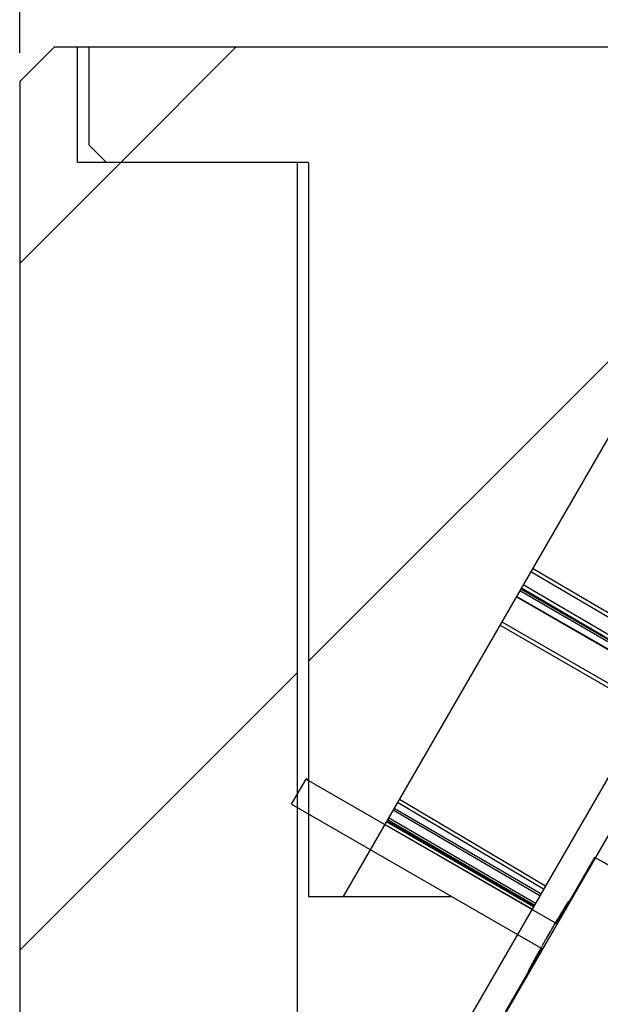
# Model space of a CAD drawing. Header units: millimetres. Extents: x 76 to 258, y -5 to 247.
# Tile 4 of 14: x 79 to 89, y 209 to 226. Entities that reach past the tile are written whole.
import ezdxf
from ezdxf.enums import TextEntityAlignment as Align

# ---------------------------------------------------------------- set-up
doc = ezdxf.new("R2010")
doc.units = ezdxf.units.MM
doc.header["$LTSCALE"] = 23.1
doc.layers.get('0').update_dxf_attribs({"linetype": 'CONTINUOUS'})
doc.layers.add('00_COMPONENTS', color=7, linetype='CONTINUOUS')
doc.layers.add('51__DRAFT_DIMS', color=7, linetype='CONTINUOUS')
doc.styles.get("Standard").update_dxf_attribs({"font": 'simfang.ttf'})
doc.dimstyles.new('DIMSTYLE_1', dxfattribs={"dimtxt": 3, "dimasz": 3, "dimexe": 2.5, "dimexo": 0.5, "dimgap": 0.75, "dimtad": 1, "dimdsep": 46, "dimtxsty": 'STANDARD', "dimblk": '_FILLED', "dimblk1": '_FILLED', "dimblk2": '_FILLED', "dimcen": 0.09, "dimclrt": 3, "dimazin": 2, "dimtp": 0.3, "dimtm": 0.3, "dimtfac": 1, "dimtofl": 0, "dimtmove": 0, "dimatfit": 3, "dimldrblk": '_FILLED', "dimfxl": 1, "dimtolj": 1, "dimarcsym": 0})
pattern_1 = [(45, (0, 0), (-5.939696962, 5.939696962), [])]

# ---------------------------------------------------------------- blocks, each defined once
blk = doc.blocks.new('_FILLED')
at = {"color": 0, "linetype": 'ByBlock'}
blk.add_solid([(0, 0), (-1, 0.1666666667), (-1, -0.1666666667)], dxfattribs=at)
blk = doc.blocks.new('*D1')
at = {"layer": '51__DRAFT_DIMS', "color": 4}
for p, q in [((78.9620929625, 225.1626085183), (78.9620929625, 245.1212328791)), ((183.9620929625, 225.1626103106), (183.9620929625, 245.1212328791)), ((78.9620929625, 242.6212328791), (131.4620929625, 242.6212328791)), ((183.9620929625, 242.6212328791), (131.4620929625, 242.6212328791))]:
    blk.add_line(p, q, dxfattribs=at)
at = {"layer": '51__DRAFT_DIMS', "color": 4, "xscale": 3, "yscale": 3, "zscale": 3, "rotation": 180}
blk.add_blockref('_FILLED', (78.9620929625, 242.6212328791), dxfattribs=at)
at = {"layer": '51__DRAFT_DIMS', "color": 4, "xscale": 3, "yscale": 3, "zscale": 3}
blk.add_blockref('_FILLED', (183.9620929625, 242.6212328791), dxfattribs=at)
at = {"layer": '51__DRAFT_DIMS', "color": 3}
blk.add_text('105', height=3, dxfattribs=at).set_placement((133.4620929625, 243.3712328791), align=Align.CENTER)

msp = doc.modelspace()

# ---------------------------------------------------------------- hatches: boundary and pattern name
h = msp.add_hatch()
h.set_pattern_fill('DEFAULT__3', color=4, scale=8.4, angle=45, style=0, pattern_type=0)
h.set_pattern_definition(pattern_1)
edge = h.paths.add_edge_path()
edge.add_line((179.1620929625, 204.2626095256), (176.9620929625, 204.2626095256))
edge.add_line((179.1620929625, 223.2626095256), (179.1620929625, 204.2626095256))
edge.add_line((182.9620929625, 223.2626095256), (179.1620929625, 223.2626095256))
edge.add_line((182.9620929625, 223.2626095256), (182.9620929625, 225.2626095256))
edge.add_line((182.9620929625, 225.2626095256), (183.3620937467, 225.2626095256))
edge.add_line((183.3620937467, 225.2626095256), (183.9620929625, 224.6626103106))
edge.add_line((183.9620929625, 224.6626103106), (183.9620929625, 201.2626095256))
edge.add_line((183.9620929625, 201.2626095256), (177.4620929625, 201.2626095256))
edge.add_line((176.9620929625, 201.7626095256), (177.4620929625, 201.2626095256))
edge.add_line((176.9620929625, 204.2626095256), (176.9620929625, 201.7626095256))
edge = h.paths.add_edge_path()
edge.add_line((85.9620929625, 204.2626095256), (83.7620929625, 204.2626095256))
edge.add_line((85.9620929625, 204.2626095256), (85.9620929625, 201.7626095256))
edge.add_line((85.9620929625, 201.7626095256), (85.4620929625, 201.2626095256))
edge.add_line((85.4620929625, 201.2626095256), (78.9620929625, 201.2626095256))
edge.add_line((78.9620929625, 224.6626085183), (78.9620929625, 201.2626095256))
edge.add_line((79.5620939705, 225.2626095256), (78.9620929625, 224.6626085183))
edge.add_line((79.5620939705, 225.2626095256), (79.9620929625, 225.2626095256))
edge.add_line((79.9620929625, 223.2626095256), (79.9620929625, 225.2626095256))
edge.add_line((83.7620929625, 223.2626095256), (79.9620929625, 223.2626095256))
edge.add_line((83.7620929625, 223.2626095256), (83.7620929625, 204.2626095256))
h = msp.add_hatch()
h.set_pattern_fill('DEFAULT__4', color=4, scale=8.4, angle=45, style=0, pattern_type=0)
h.set_pattern_definition(pattern_1)
edge = h.paths.add_edge_path()
edge.add_line((182.7620929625, 225.2626095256), (163.4620929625, 225.2626095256))
edge.add_line((182.7620929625, 223.5626095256), (182.7620929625, 225.2626095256))
edge.add_line((182.4620929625, 223.2626095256), (182.7620929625, 223.5626095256))
edge.add_line((182.4620929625, 223.2626095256), (178.9620929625, 223.2626095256))
edge.add_line((178.9620929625, 223.2626095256), (178.9620929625, 210.5626095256))
edge.add_line((178.3620929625, 210.5626095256), (178.9620929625, 210.5626095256))
edge.add_line((178.3620929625, 210.5626095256), (171.3184196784, 222.7626095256))
edge.add_line((167.2620929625, 222.7626095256), (171.3184196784, 222.7626095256))
edge.add_line((167.2620929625, 221.5626095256), (167.2620929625, 222.7626095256))
edge.add_line((167.2620929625, 221.5626095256), (166.9620929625, 221.2626095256))
edge.add_line((164.4620929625, 221.2626095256), (166.9620929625, 221.2626095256))
edge.add_line((164.4620929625, 221.2626095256), (164.1620929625, 221.5626095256))
edge.add_line((164.1620929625, 222.7626095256), (164.1620929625, 221.5626095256))
edge.add_line((164.1620929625, 222.7626095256), (162.4620929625, 222.7626095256))
edge.add_line((162.4620929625, 224.2626095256), (162.4620929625, 222.7626095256))
edge.add_line((162.4620929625, 224.2626095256), (163.4620929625, 225.2626095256))
edge = h.paths.add_edge_path()
edge.add_line((99.4620929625, 225.2626095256), (80.1620929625, 225.2626095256))
edge.add_line((100.4620929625, 224.2626095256), (99.4620929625, 225.2626095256))
edge.add_line((100.4620929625, 224.2626095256), (100.4620929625, 222.7626095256))
edge.add_line((100.4620929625, 222.7626095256), (98.7620929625, 222.7626095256))
edge.add_line((98.7620929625, 222.7626095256), (98.7620929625, 221.5626095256))
edge.add_line((98.4620929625, 221.2626095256), (98.7620929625, 221.5626095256))
edge.add_line((95.9620929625, 221.2626095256), (98.4620929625, 221.2626095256))
edge.add_line((95.6620929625, 221.5626095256), (95.9620929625, 221.2626095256))
edge.add_line((95.6620929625, 221.5626095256), (95.6620929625, 222.7626095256))
edge.add_line((91.6057662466, 222.7626095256), (95.6620929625, 222.7626095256))
edge.add_line((91.6057662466, 222.7626095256), (84.5620929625, 210.5626095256))
edge.add_line((83.9620929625, 210.5626095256), (84.5620929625, 210.5626095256))
edge.add_line((83.9620929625, 223.2626095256), (83.9620929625, 210.5626095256))
edge.add_line((83.9620929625, 223.2626095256), (80.4620929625, 223.2626095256))
edge.add_line((80.4620929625, 223.2626095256), (80.1620929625, 223.5626095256))
edge.add_line((80.1620929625, 223.5626095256), (80.1620929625, 225.2626095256))
h = msp.add_hatch()
h.set_pattern_fill('DEFAULT__1', color=4, scale=7.9848027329, angle=205, style=0, pattern_type=0)
h.set_pattern_definition([(205, (0, 0), (3.3745234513, -7.2366888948), [])])
edge = h.paths.add_edge_path()
edge.add_line((178.4620929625, 204.5126095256), (167.9620929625, 222.6991430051))
edge.add_line((178.0290802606, 204.2626095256), (178.4620929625, 204.5126095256))
edge.add_line((178.0290802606, 204.2626095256), (167.5290802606, 222.4491430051))
edge.add_line((167.5290802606, 222.4491430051), (167.9620929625, 222.6991430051))
edge = h.paths.add_edge_path()
edge.add_line((94.9620929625, 222.6991430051), (84.4620929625, 204.5126095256))
edge.add_line((95.3951056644, 222.4491430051), (94.9620929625, 222.6991430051))
edge.add_line((95.3951056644, 222.4491430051), (84.89510566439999, 204.2626095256))
edge.add_line((84.89510566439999, 204.2626095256), (84.4620929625, 204.5126095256))
h = msp.add_hatch()
h.set_pattern_fill('DEFAULT__2', color=4, scale=8.4, angle=45, style=0, pattern_type=0)
h.set_pattern_definition(pattern_1)
edge = h.paths.add_edge_path()
edge.add_line((163.6620929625, 222.2626095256), (162.4620929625, 222.2626095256))
edge.add_line((163.6620929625, 222.2626095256), (163.6620929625, 217.0386312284))
edge.add_arc((165.6620929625, 217.0386312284), 2, 180, 210)
edge.add_line((163.9300421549, 216.0386312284), (171.8836319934, 202.2626095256))
edge.add_arc((173.615682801, 203.2626095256), 2, 210.0000000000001, 270.0000000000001)
edge.add_line((183.9620929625, 201.2626095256), (173.615682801, 201.2626095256))
edge.add_line((183.9620929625, 201.2626095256), (183.9620929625, 199.2626095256))
edge.add_line((183.9620929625, 199.2626095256), (173.9620929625, 199.2626095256))
edge.add_arc((173.9620929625, 203.2626095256), 4, 209.9999999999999, 269.9999999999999)
edge.add_line((162.8640167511, 214.4850413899), (170.4979913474, 201.2626095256))
edge.add_arc((165.4620929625, 215.9850413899), 3, 180, 210)
edge.add_line((162.4620929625, 222.2626095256), (162.4620929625, 215.9850413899))
edge = h.paths.add_edge_path()
edge.add_line((100.4620929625, 222.2626095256), (99.2620929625, 222.2626095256))
edge.add_line((100.4620929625, 222.2626095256), (100.4620929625, 215.9850413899))
edge.add_arc((97.4620929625, 215.9850413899), 3, 330, 1.018e-13)
edge.add_line((100.0601691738, 214.4850413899), (92.4261945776, 201.2626095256))
edge.add_arc((88.9620929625, 203.2626095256), 4, 270, 330)
edge.add_line((88.9620929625, 199.2626095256), (78.9620929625, 199.2626095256))
edge.add_line((78.9620929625, 201.2626095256), (78.9620929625, 199.2626095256))
edge.add_line((89.308503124, 201.2626095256), (78.9620929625, 201.2626095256))
edge.add_arc((89.308503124, 203.2626095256), 2, 270, 330)
edge.add_line((98.9941437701, 216.0386312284), (91.0405539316, 202.2626095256))
edge.add_arc((97.2620929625, 217.0386312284), 2, 330.0000000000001, 5.09e-14)
edge.add_line((99.2620929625, 222.2626095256), (99.2620929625, 217.0386312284))
h = msp.add_hatch()
h.set_pattern_fill('DEFAULT__8', color=4, scale=8.4, angle=45, style=0, pattern_type=0)
h.set_pattern_definition(pattern_1)
edge = h.paths.add_edge_path()
edge.add_arc((-378.6238865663, -648.2899698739), 982.4245524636, 61.22884400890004, 61.39223024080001)
edge.add_arc((93.69976121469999, 211.8888889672), 1.1003025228, 330.9970496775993, 61.23213337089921)
edge.add_arc((93.69976121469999, 211.8888889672), 1.1003025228, 238.7497889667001, 330.9970496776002)
edge.add_arc((613.1185239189, 1067.9135284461), 1002.3864943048, 238.5913205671, 238.7514530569)
edge.add_line((90.73590677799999, 212.4048662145), (90.4738038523, 211.9510559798))
edge.add_line((89.6158880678, 212.4656434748), (90.4738038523, 211.9510559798))
edge.add_line((90.2733511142, 213.60398811), (89.6158880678, 212.4656434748))
edge.add_line((85.94357239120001, 216.1073228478), (90.2733511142, 213.60398811))
edge.add_line((85.94357239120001, 216.1073228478), (86.1936879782, 216.5403779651))
edge.add_line((86.1936879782, 216.5403779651), (90.52346670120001, 214.0370432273))
edge.add_line((91.159365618, 215.1380512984), (90.52346670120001, 214.0370432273))
edge.add_line((92.0338160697, 214.6520922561), (91.159365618, 215.1380512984))
edge.add_line((92.0338160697, 214.6520922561), (91.771713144, 214.1982820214))
h = msp.add_hatch()
h.set_pattern_fill('DEFAULT__10', color=4, scale=8.4, angle=45, style=0, pattern_type=0)
h.set_pattern_definition(pattern_1)
edge = h.paths.add_edge_path()
edge.add_arc((-445.4224441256, -767.4339107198), 1114.5095159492, 61.171740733, 61.3157554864)
edge.add_arc((91.4490641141, 207.9917746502), 1.0975134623, 328.7232283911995, 61.17316434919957)
edge.add_arc((91.4490641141, 207.9917746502), 1.0975134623, 238.8106390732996, 328.7232283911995)
edge.add_arc((657.0820877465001, 1142.4580130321), 1093.4197437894, 238.6666577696, 238.8134502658)
edge.add_line((88.4860405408, 208.5065824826), (88.2240375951, 208.0529281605))
edge.add_line((88.2240375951, 208.0529281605), (87.3656836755, 208.5667007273))
edge.add_line((87.99949153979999, 209.6641299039), (87.3656836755, 208.5667007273))
edge.add_line((83.6673106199, 212.1630211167), (87.99949153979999, 209.6641299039))
edge.add_line((83.6673106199, 212.1630211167), (83.91744593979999, 212.5961268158))
edge.add_line((83.91744593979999, 212.5961268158), (88.24962685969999, 210.0972356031))
edge.add_line((88.9103918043, 211.2413405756), (88.24962685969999, 210.0972356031))
edge.add_line((88.9103918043, 211.2413405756), (89.7843713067, 210.7546234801))
edge.add_line((89.7843713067, 210.7546234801), (89.522368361, 210.300969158))

# ---------------------------------------------------------------- linework, layer by layer
at = {"layer": '00_COMPONENTS', "color": 7}
for p, q in [((79.5620939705, 225.2626095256), (78.9620929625, 224.6626085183)), ((79.5620939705, 225.2626095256), (80.1573220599, 225.2626095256)), ((79.9620929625, 223.2626095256), (79.9620929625, 225.2626095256)), ((80.1620929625, 223.5626095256), (80.1620929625, 225.2626095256)), ((80.1620929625, 225.2626095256), (183.3620937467, 225.2626095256)), ((78.9620929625, 224.6626085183), (78.9620929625, 199.2626095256)), ((80.4620929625, 223.2626095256), (80.1620929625, 223.5626095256)), ((83.9620929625, 223.2626095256), (79.9620929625, 223.2626095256)), ((83.7620929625, 223.2626095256), (83.7620929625, 204.2626095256)), ((83.9620929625, 223.2626095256), (83.9620929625, 210.5626095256)), ((94.9620929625, 222.6991430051), (84.4620929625, 204.5126095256)), ((91.6057662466, 222.7626095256), (84.5620929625, 210.5626095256)), ((95.3951056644, 222.4491430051), (84.89510566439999, 204.2626095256)), ((90.34008906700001, 214.6935974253), (87.8069268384, 216.1828266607)), ((90.3721609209, 214.7491475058), (87.8389986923, 216.2383767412)), ((90.15868440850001, 214.3793953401), (87.61606618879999, 215.8522463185)), ((90.17708758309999, 214.4112705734), (87.6344693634, 215.8841215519)), ((90.1771640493, 214.4114030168), (87.6440018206, 215.9006322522)), ((90.2092359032, 214.4669530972), (87.6760736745, 215.9561823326)), ((87.5579589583, 215.751601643), (90.52346670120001, 214.0370432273)), ((90.1056257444, 214.2874950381), (87.5611306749, 215.7570952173)), ((89.8158742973, 213.7856308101), (87.2732560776, 215.2584817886)), ((87.307911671, 215.3185070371), (90.2733511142, 213.60398811)), ((83.6673106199, 212.1630211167), (83.91744593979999, 212.5961268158)), ((83.9234521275, 212.59804768), (83.91744593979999, 212.5961268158)), ((83.91744593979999, 212.5961268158), (88.24962685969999, 210.0972356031)), ((83.9620929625, 212.5757311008), (83.9234521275, 212.59804768)), ((83.6673106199, 212.1630211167), (87.99949153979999, 209.6641299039)), ((88.0289375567, 210.6905655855), (85.5010353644, 212.188905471)), ((88.0606514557, 210.7454956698), (85.5327492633, 212.2438355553)), ((87.8868559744, 210.4444730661), (85.3472748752, 211.9225844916)), ((87.9635592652, 210.5773270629), (85.423978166, 212.0554384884)), ((87.9823590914, 210.609889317), (85.4427779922, 212.0880007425)), ((87.828211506, 210.3428978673), (85.28369231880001, 211.8124562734)), ((87.8530406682, 210.3859032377), (85.3085214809, 211.8554616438)), ((87.8591262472, 210.3964437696), (85.3146070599, 211.8660021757)), ((87.8680561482, 210.4119108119), (85.32847504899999, 211.8900222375)), ((88.9103918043, 211.2413405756), (88.24962685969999, 210.0972356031)), ((83.9620929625, 210.5626095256), (86.441850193, 210.5626095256)), ((87.99949153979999, 209.6641299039), (87.3656836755, 208.5667007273))]:
    msp.add_line(p, q, dxfattribs=at)
at = {"layer": '00_COMPONENTS', "color": 4}
for p, q in [((88.2277698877, 210.0956469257), (88.2686672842, 210.1648908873)), ((88.08291218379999, 209.8466652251), (88.1415225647, 209.9480573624)), ((87.9443735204, 209.6032833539), (87.983741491, 209.6730405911))]:
    msp.add_line(p, q, dxfattribs=at)
at = {"layer": '00_COMPONENTS', "color": 7}
msp.add_ellipse((131.4620929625, 184.8827003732), major_axis=(74.37153548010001, -42.9524429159), ratio=0.0221228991, start_param=2.1783845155, end_param=2.1926409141, dxfattribs=at)
at = {"layer": '00_COMPONENTS', "color": 4}
for points, knots in [([(88.26866728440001, 210.1648908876), (88.2768598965, 210.178604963), (88.2891481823, 210.1991749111), (88.30553509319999, 210.2266061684), (88.315771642, 210.2437409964), (88.3239728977, 210.2574709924), (88.32907127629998, 210.2660017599), (88.3326950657, 210.2720744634), (88.3346798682, 210.2753862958), (88.33634099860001, 210.2781019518), (88.33852804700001, 210.2817003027), (88.34368587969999, 210.2901685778), (88.3514612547, 210.3029421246), (88.3618045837, 210.3199296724), (88.3721608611, 210.336940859), (88.3799071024, 210.3496612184), (88.3851021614, 210.3581974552), (88.3872210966, 210.3616714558), (88.3890227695, 210.3646436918), (88.3904348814, 210.3669099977), (88.3927250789, 210.3705480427), (88.39609122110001, 210.3759163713), (88.4014243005, 210.3844101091), (88.4081085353, 210.3950597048), (88.41478716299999, 210.4056990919), (88.42012921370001, 210.4142091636), (88.4241416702, 210.4206021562), (88.4274660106, 210.4258954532), (88.42983114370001, 210.4296680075), (88.43112315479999, 210.4317187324), (88.43225975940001, 210.433552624), (88.4327557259, 210.4342556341), (88.43364047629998, 210.4355874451), (88.435084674, 210.4377343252), (88.4372022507, 210.4408973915), (88.43972002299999, 210.4446519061), (88.4430852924, 210.4496724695), (88.4464477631, 210.4546880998), (88.4498124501, 210.4597076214), (88.45233211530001, 210.4634655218), (88.4548660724, 210.4672484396), (88.456933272, 210.4703230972), (88.4584673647, 210.4726277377), (88.4592080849, 210.473706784), (88.4594369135, 210.4738897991), (88.4598982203, 210.474425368), (88.4605383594, 210.4751108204), (88.46137208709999, 210.4760263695), (88.4626872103, 210.4774582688), (88.4643382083, 210.4792605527), (88.4659843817, 210.4810544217), (88.4673072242, 210.4824997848), (88.4681216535, 210.4833816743), (88.4688013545, 210.4841361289), (88.4691619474, 210.4844960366), (88.4695975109, 210.4850396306), (88.4694960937, 210.4846498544), (88.4690691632, 210.483534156), (88.4685894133, 210.4821665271), (88.4677490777, 210.4798518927), (88.46672357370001, 210.4770019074), (88.46506877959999, 210.4724176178), (88.46383083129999, 210.4689848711), (88.463004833, 210.4666951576)], [0, 0, 0, 0, 0.0625, 0.09375, 0.125, 0.140625, 0.15625, 0.1640625, 0.16796875, 0.171875, 0.1796875, 0.1875, 0.21875, 0.25, 0.28125, 0.3125, 0.3203125, 0.328125, 0.33203125, 0.3359375, 0.34375, 0.359375, 0.375, 0.40625, 0.4375, 0.453125, 0.46875, 0.484375, 0.4921875, 0.49609375, 0.5, 0.50390625, 0.5078125, 0.515625, 0.53125, 0.546875, 0.5625, 0.59375, 0.609375, 0.625, 0.640625, 0.65625, 0.6640625, 0.66796875, 0.671875, 0.6796875, 0.6875, 0.703125, 0.71875, 0.75, 0.78125, 0.796875, 0.8125, 0.8203125, 0.828125, 0.83203125, 0.8359375, 0.84375, 0.859375, 0.875, 0.90625, 0.9375, 1, 1, 1, 1]), ([(87.77193877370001, 209.2823865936), (87.77324912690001, 209.2852192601), (87.7752160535, 209.2894706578), (87.7778330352, 209.2951295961), (87.7794802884, 209.2986864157), (87.7807715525, 209.3014863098), (87.78163911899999, 209.3033401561), (87.7821945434, 209.3045852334), (87.7832560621, 209.3066991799), (87.78534896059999, 209.3108024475), (87.788215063, 209.3164518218), (87.7917107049, 209.3233276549), (87.79517907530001, 209.3301570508), (87.7981133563, 209.335922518), (87.8000869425, 209.3398226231), (87.8013393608, 209.3422616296), (87.80306101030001, 209.3454925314), (87.8050525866, 209.3492603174), (87.8099653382, 209.3585273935), (87.81564344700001, 209.3692489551), (87.8213655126, 209.3800442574), (87.824192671, 209.3853853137), (87.8258599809, 209.3885238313), (87.8269647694, 209.3906344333), (87.82862643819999, 209.3936749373), (87.8306477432, 209.3974045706), (87.8342756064, 209.4040826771), (87.84146421, 209.4173268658), (87.8486932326, 209.4306382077), (87.85485087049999, 209.4419840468), (87.8574617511, 209.446785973), (87.8594458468, 209.4504551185), (87.8618122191, 209.4547542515), (87.86613108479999, 209.4625706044), (87.87220734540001, 209.4735826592), (87.8795416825, 209.4868676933), (87.8868543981, 209.5001171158), (87.8929847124, 209.5112181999), (87.897208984, 209.5188787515), (87.89972670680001, 209.5234271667), (87.9026353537, 209.5286190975), (87.9061375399, 209.5348890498), (87.91465278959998, 209.5501180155), (87.9273790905, 209.5728847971), (87.93871028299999, 209.5931530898), (87.94437351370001, 209.603283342)], [0, 0, 0, 0, 0.0625, 0.09375, 0.125, 0.140625, 0.15625, 0.1640625, 0.171875, 0.1875, 0.21875, 0.25, 0.28125, 0.3125, 0.328125, 0.3359375, 0.34375, 0.359375, 0.375, 0.4375, 0.46875, 0.484375, 0.4921875, 0.5, 0.5078125, 0.515625, 0.53125, 0.5625, 0.625, 0.640625, 0.65625, 0.6640625, 0.671875, 0.6875, 0.71875, 0.75, 0.78125, 0.8125, 0.828125, 0.8359375, 0.84375, 0.859375, 0.875, 0.9375, 1, 1, 1, 1]), ([(87.77680791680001, 209.2804912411), (87.7759733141, 209.2794471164), (87.7746939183, 209.277829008), (87.7730980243, 209.2758792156), (87.7722433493, 209.2750546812), (87.77119903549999, 209.2738891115), (87.7705710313, 209.2734498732), (87.77009762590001, 209.2732780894), (87.76940461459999, 209.2727260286), (87.7694354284, 209.2734276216), (87.76924586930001, 209.2737477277), (87.7692139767, 209.2743401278), (87.76959102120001, 209.2756397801), (87.7697760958, 209.2764966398), (87.7700295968, 209.2773713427), (87.7708631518, 209.2795039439), (87.7714397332, 209.2810674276), (87.77193877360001, 209.2823865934)], [0, 0, 0, 0, 0.125, 0.1875, 0.25, 0.3125, 0.375, 0.4375, 0.5, 0.5625, 0.625, 0.6875, 0.75, 0.8125, 0.84375, 0.875, 1, 1, 1, 1])]:
    msp.add_open_spline(points, degree=3, knots=knots, dxfattribs=at)
for points in [[(88.1415225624, 209.9480573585), (88.1561426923, 209.9732137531), (88.1853947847, 210.0234919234), (88.2137251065, 210.0717508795), (88.22776989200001, 210.0956469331)], [(87.98374148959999, 209.6730405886), (87.9996785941, 209.7011330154), (88.0319564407, 209.7579490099), (88.06589678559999, 209.8170659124), (88.0829121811, 209.8466652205)]]:
    msp.add_open_spline(points, degree=3, dxfattribs=at)

# ---------------------------------------------------------------- dimensions: what is measured, and where the dimension line sits
at = {"layer": '51__DRAFT_DIMS', "color": 4}
dim = msp.add_linear_dim(base=(183.9620929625, 242.6212328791), p1=(78.9620929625, 224.6626085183), p2=(183.9620929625, 224.6626103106), text='%%c<>', dimstyle='DIMSTYLE_1', dxfattribs=at)
dim.commit()
dim.dimension.update_dxf_attribs({"geometry": '*D1', "text_midpoint": (133.4620929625, 242.6212328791), "dimtype": 160})

doc.saveas('drawing.dxf')
